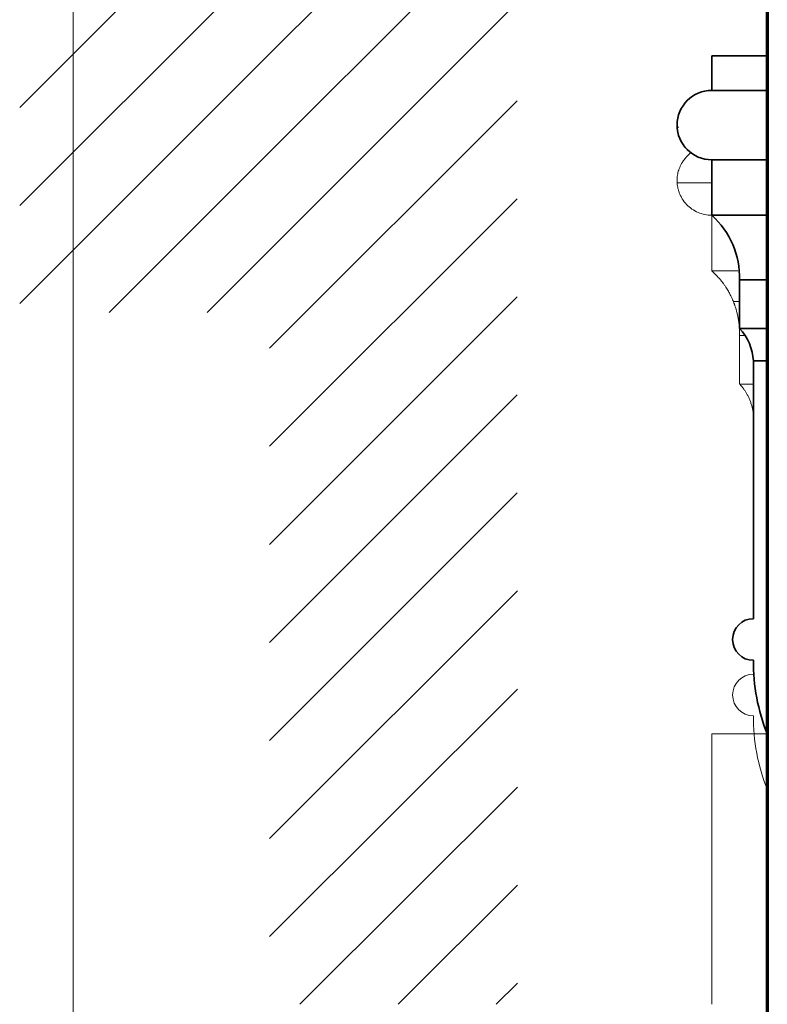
# Model space of a CAD drawing. Header units: millimetres. Extents: x -3165 to 47090, y -1932 to 8822.
# Tile 17 of 59: x 11415 to 11953, y 3435 to 4145. Entities that reach past the tile are written whole.
import ezdxf

# ---------------------------------------------------------------- set-up
doc = ezdxf.new("R2010")
doc.units = ezdxf.units.MM
for name, color, linetype, lineweight in [('A-DETL-GENF', 92, 'Continuous', 18), ('A-GENM', 13, 'Continuous', 18), ('A-GLAZ', 151, 'Continuous', 18), ('A-WALL', 113, 'Continuous', 18)]:
    doc.layers.add(name, color=color, linetype=linetype, lineweight=lineweight)
pattern_1 = [(45, (6343.337, 0), (-35.35534, 35.35534), [])]

# ---------------------------------------------------------------- blocks, each defined once
blk = doc.blocks.new('Window_CV - Window_CV - 1 divisão-4329170-ELEVAÇÃO 5 - MAPEAMENTO DE DANOS')
at = {"layer": 'A-GLAZ'}
for p in [(11913.49, 3435), (11953.49, 3630)]:
    blk.add_line(p, (11913.49, 3630), dxfattribs=at)
blk = doc.blocks.new('ornamento esquadrias - ornamento esquadrias-4133635-ELEVAÇÃO 5 - MAPEAMENTO DE DANOS')
at = {"layer": 'A-GENM', "lineweight": 35}
for p, q in [((11913.49, 4118.88), (11913.49, 4093.88)), ((11953.49, 4118.88), (11913.49, 4118.88)), ((11953.49, 4093.88), (11953.49, 4118.88)), ((11953.49, 4093.88), (11913.49, 4093.88)), ((11913.49, 4093.88), (11953.49, 4093.88)), ((11953.49, 4043.88), (11953.49, 4093.88)), ((11913.49, 4043.88), (11953.49, 4043.88)), ((11913.49, 4043.88), (11913.49, 4003.88)), ((11953.49, 4043.88), (11913.49, 4043.88)), ((11953.49, 4003.88), (11953.49, 4043.88)), ((11953.49, 4003.88), (11913.49, 4003.88)), ((11913.49, 4003.88), (11953.49, 4003.88)), ((11953.49, 3957.21), (11953.49, 4003.88)), ((11933.49, 3957.21), (11933.49, 3922.21)), ((11953.49, 3957.21), (11933.49, 3957.21)), ((11933.5, 3957.21), (11953.49, 3957.21)), ((11953.49, 3922.21), (11953.49, 3957.21)), ((11953.49, 3922.21), (11933.49, 3922.21)), ((11933.49, 3922.21), (11953.49, 3922.21)), ((11953.49, 3898.83), (11953.49, 3922.21)), ((11943.49, 3898.83), (11943.49, 3713.01)), ((11953.49, 3898.83), (11943.49, 3898.83)), ((11943.49, 3898.83), (11953.49, 3898.83)), ((11953.49, 3630), (11953.49, 3898.83))]:
    blk.add_line(p, q, dxfattribs=at)
at = {"layer": 'A-GENM'}
blk.add_line((11889.72, 4067.3), (11888.54, 4067.3), dxfattribs=at)
at = {"layer": 'A-GENM', "lineweight": 35}
for centre, radius, start, end in [((11913.49, 4068.88), 25, 90, 270), ((11872.69, 3958.76), 60.83, 358.5402, 47.87361), ((11906.87, 3897), 36.66, 2.86058, 43.44724), ((11943.49, 3698.01), 15, 90, 270), ((12080.69, 3681.44), 137.2, 179.34693, 202.02027)]:
    blk.add_arc(centre, radius, start, end, dxfattribs=at)
at = {"layer": 'A-GENM'}
for points, knots in [([(11899.23, 4089.41), (11899.37, 4089.51), (11900.83, 4090.51), (11903.1, 4091.71), (11906.2, 4092.84), (11909.33, 4093.62), (11911.8, 4093.87), (11913.49, 4093.88)], [0.6668937, 0.6668937, 0.6668937, 0.6668937, 0.6785714, 0.7857143, 0.8392857, 0.8928571, 1, 1, 1, 1]), ([(11888.54, 4067.3), (11888.42, 4068.85), (11888.51, 4071.24), (11889.1, 4074.58), (11889.71, 4076.69), (11890.36, 4078.38), (11891.1, 4080.07), (11892.01, 4081.73), (11893.09, 4083.34), (11894.28, 4084.93), (11895.79, 4086.61), (11897.31, 4087.95), (11898.09, 4088.57), (11898.27, 4088.7)], [0, 0, 0, 0, 0.1428571, 0.2142857, 0.2857143, 0.3214286, 0.3571429, 0.4285714, 0.4642857, 0.5, 0.5714286, 0.625, 0.6398573, 0.6398573, 0.6398573, 0.6398573]), ([(11889.61, 4061.48), (11889.54, 4061.71), (11889.38, 4062.29), (11889.15, 4063.19), (11888.73, 4065.09), (11888.55, 4066.43), (11888.54, 4067.3)], [0.7916781, 0.7916781, 0.7916781, 0.7916781, 0.8125, 0.84375, 0.875, 1, 1, 1, 1]), ([(11913.49, 4043.88), (11911.76, 4043.89), (11908.4, 4044.22), (11903.54, 4045.76), (11899.12, 4048.22), (11895.24, 4051.54), (11892.61, 4054.95), (11891.21, 4057.5), (11890.53, 4058.98), (11890.09, 4060.06), (11889.84, 4060.78), (11889.72, 4061.14)], [0, 0, 0, 0, 0.125, 0.25, 0.375, 0.5, 0.625, 0.6875, 0.71875, 0.75, 0.7815481, 0.7815481, 0.7815481, 0.7815481]), ([(11940.37, 3911.91), (11940.37, 3911.9), (11940.49, 3911.63), (11940.61, 3911.36), (11940.72, 3911.1)], [-0.4178293, -0.4178293, -0.4178293, -0.4178293, -0.41666667, -0.38785965, -0.38785965, -0.38785965, -0.38785965])]:
    blk.add_open_spline(points, degree=3, knots=knots, dxfattribs=at)
blk = doc.blocks.new('ornamento esquadrias - ornamento esquadrias-V1-ELEVAÇÃO 5 - MAPEAMENTO DE DANOS')
at = {"layer": 'A-GENM'}
for p, q in [((11913.49, 4027.3), (11888.54, 4027.3)), ((11913.49, 3963.88), (11913.49, 4003.88)), ((11913.49, 3963.88), (11932.22, 3963.88)), ((11913.49, 3963.88), (11932.22, 3963.88)), ((11933.49, 3941.7), (11929.03, 3941.7)), ((11933.49, 3882.21), (11933.49, 3917.21)), ((11936.78, 3917.21), (11933.49, 3917.21)), ((11936.78, 3917.21), (11933.5, 3917.21)), ((11933.49, 3882.21), (11943.49, 3882.21)), ((11933.49, 3882.21), (11943.49, 3882.21)), ((11943.49, 3673.01), (11943.49, 3683.01))]:
    blk.add_line(p, q, dxfattribs=at)
for centre, radius, start, end in [((11943.49, 3658.01), 15, 90, 270), ((12080.69, 3641.44), 137.2, 179.34693, 202.02027)]:
    blk.add_arc(centre, radius, start, end, dxfattribs=at)
for points, knots in [([(11898.56, 4048.93), (11898.5, 4048.88), (11897.6, 4048.2), (11895.96, 4046.79), (11894.28, 4044.93), (11893.09, 4043.34), (11891.74, 4041.33), (11890.73, 4039.33), (11889.99, 4037.43), (11889.55, 4036.17), (11889.13, 4034.58), (11888.77, 4032.69), (11888.46, 4030.25), (11888.45, 4028.46), (11888.54, 4027.3)], [0.3518396, 0.3518396, 0.3518396, 0.3518396, 0.3571429, 0.4285714, 0.5, 0.5357143, 0.5714286, 0.6785714, 0.7053571, 0.7321429, 0.7857143, 0.8392857, 0.8928571, 1, 1, 1, 1]), ([(11888.54, 4027.3), (11888.55, 4026.86), (11888.62, 4025.9), (11888.92, 4024.17), (11889.3, 4022.53), (11889.71, 4021.13), (11890.21, 4019.71), (11891.01, 4017.87), (11892.61, 4014.95), (11896.3, 4010.17), (11901.93, 4006.27), (11908.39, 4004.23), (11911.76, 4003.89), (11913.49, 4003.88)], [0, 0, 0, 0, 0.0625, 0.125, 0.1875, 0.21875, 0.25, 0.3125, 0.375, 0.5, 0.75, 0.875, 1, 1, 1, 1]), ([(11929.03, 3941.7), (11928.79, 3942.4), (11928.09, 3943.95), (11926.78, 3946.61), (11925.86, 3948.36), (11925.04, 3949.77), (11924.1, 3951.28), (11923.06, 3952.89), (11921.89, 3954.59), (11920.09, 3956.94), (11917.42, 3960), (11914.87, 3962.57), (11913.49, 3963.88)], [-1, -1, -1, -1, -0.75, -0.625, -0.5625, -0.5, -0.4375, -0.375, -0.3125, -0.25, -0.125, 0, 0, 0, 0]), ([(11933.5, 3917.21), (11933.53, 3919.75), (11933.42, 3923.39), (11932.88, 3927.75), (11932.43, 3930.25), (11932.06, 3932.09), (11931.74, 3933.39), (11931.42, 3934.6), (11931.11, 3935.73), (11930.8, 3936.78), (11930.49, 3937.73), (11930.2, 3938.58), (11929.93, 3939.34), (11929.7, 3940.01), (11929.41, 3940.76), (11929.25, 3941.16), (11929.17, 3941.36)], [-1, -1, -1, -1, -0.8333333, -0.75, -0.6666667, -0.625, -0.5833333, -0.5416667, -0.5, -0.4583333, -0.4166667, -0.375, -0.3333333, -0.2916667, -0.25, -0.1666667, -0.1666667, -0.1666667, -0.1666667]), ([(11943.49, 3858.83), (11943.38, 3860.75), (11943.03, 3863.58), (11942.15, 3867.1), (11941.47, 3869.18), (11940.88, 3870.75), (11940.39, 3871.88), (11939.88, 3872.97), (11939.36, 3874.01), (11938.83, 3874.99), (11938.28, 3875.93), (11937.72, 3876.81), (11937.18, 3877.65), (11936.64, 3878.43), (11936.09, 3879.15), (11935.57, 3879.81), (11935.08, 3880.42), (11934.64, 3880.97), (11934.09, 3881.62), (11933.72, 3882.01), (11933.49, 3882.21)], [-1, -1, -1, -1, -0.833333, -0.75, -0.666667, -0.625, -0.583333, -0.541667, -0.5, -0.458333, -0.416667, -0.375, -0.333333, -0.291667, -0.25, -0.208333, -0.166667, -0.125, -0.083333, 0, 0, 0, 0])]:
    blk.add_open_spline(points, degree=3, knots=knots, dxfattribs=at)

msp = doc.modelspace()

# ---------------------------------------------------------------- hatches: boundary and pattern name
at = {"layer": 'A-DETL-GENF'}
h = msp.add_hatch(dxfattribs=at)
h.set_pattern_fill('FP_9', color=171, style=0, pattern_type=2)
h.set_pattern_definition(pattern_1)
h.paths.add_polyline_path([(11453.49, 3933.8), (11594.87, 3933.8), (11594.87, 5173.8), (11414.87, 5173.8), (11414.87, 3933.8)], flags=0)
h = msp.add_hatch(dxfattribs=at)
h.set_pattern_fill('FP_9', color=231, style=0, pattern_type=2)
h.set_pattern_definition(pattern_1)
h.paths.add_polyline_path([(11633.49, 3435), (11773.49, 3435), (11772.98, 5173.8), (11594.87, 5173.8), (11594.87, 3435), (11602.98, 3435)], flags=0)

# ---------------------------------------------------------------- linework, layer by layer
at = {"layer": 'A-WALL', "lineweight": 70}
msp.add_line((11953.49, 5328.7), (11953.49, 0), dxfattribs=at)
at = {"layer": 'A-WALL'}
msp.add_line((11453.49, 5173.8), (11453.49, 1950), dxfattribs=at)

# ---------------------------------------------------------------- block references
at = {"layer": 'A-GENM'}
for name in ['ornamento esquadrias - ornamento esquadrias-4133635-ELEVAÇÃO 5 - MAPEAMENTO DE DANOS', 'ornamento esquadrias - ornamento esquadrias-V1-ELEVAÇÃO 5 - MAPEAMENTO DE DANOS']:
    msp.add_blockref(name, (0, 0), dxfattribs=at)
at = {"layer": 'A-GLAZ'}
msp.add_blockref('Window_CV - Window_CV - 1 divisão-4329170-ELEVAÇÃO 5 - MAPEAMENTO DE DANOS', (0, 0), dxfattribs=at)

doc.saveas('drawing.dxf')
